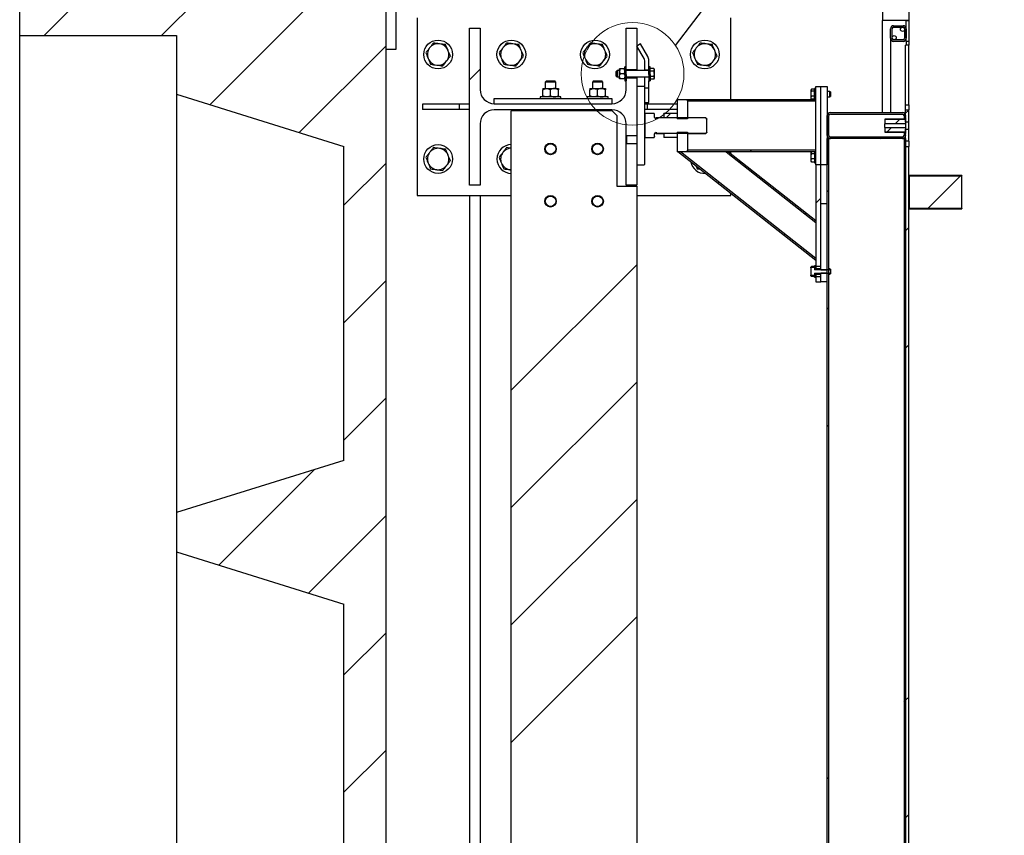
# Model space of a CAD drawing. Header units: millimetres. Extents: x 0 to 841, y 0 to 594.
# Tile 58 of 111: x 606 to 643, y 144 to 175. Entities that reach past the tile are written whole.
import ezdxf

# ---------------------------------------------------------------- set-up
doc = ezdxf.new("R2010")
doc.units = ezdxf.units.MM
doc.layers.add('TRAIT-FINS', color=9, linetype='Continuous')
doc.layers.add('TRAIT-FORT', color=4, linetype='Continuous', lineweight=25)
doc.dimstyles.new('SLDDIMSTYLE5', dxfattribs={"dimtxt": 0.18, "dimasz": 2, "dimexe": 0, "dimexo": 0.0625, "dimgap": 0, "dimtad": 0, "dimtih": 1, "dimtoh": 1, "dimdec": 0, "dimrnd": 1e-09, "dimzin": 0, "dimdsep": 46, "dimtxsty": 'Standard', "dimblk1": 'NONE', "dimblk2": 'NONE', "dimsah": 1, "dimcen": 0.09, "dimadec": 0, "dimazin": 0, "dimtfac": 2, "dimtdec": 0, "dimtofl": 0, "dimtmove": 0, "dimatfit": 3, "dimldrblk": 'NONE', "dimfxl": 1, "dimfrac": 2, "dimtolj": 1, "dimtzin": 0, "dimarcsym": 0})

# ---------------------------------------------------------------- blocks, each defined once
blk = doc.blocks.new('SW_HATCH_1')
at = {"layer": 'TRAIT-FINS', "color": 0}
for p, q in [((-32.674, 66.109), (-19.61, 79.173)), ((-28.184, 66.109), (-19.61, 74.683)), ((-26.341, 63.462), (-19.61, 70.193)), ((-22.919, 62.393), (-19.61, 65.703)), ((-16.41, 64.413), (-16, 64.823)), ((-3.749, 63.603), (-3.689, 63.663)), ((-8.889, 62.953), (-8.719, 63.123)), ((-0.128, 62.734), (0.048, 62.91)), ((0.205, 63.067), (0.249, 63.111)), ((0.27, 63.132), (0.39, 63.252)), ((-0.447, 62.415), (-0.271, 62.591)), ((-0.699, 62.163), (-0.639, 62.223)), ((-5.689, 61.663), (-5.629, 61.723)), ((-21.21, 59.613), (-19.61, 61.213)), ((-6.091, 61.261), (-6.048, 61.304)), ((1.114, 59.486), (2.373, 60.744)), ((-6.902, 60.45), (-6.86, 60.492)), ((-3.17, 59.692), (-2.97, 59.892)), ((-2.73, 60.132), (-2.67, 60.192)), ((-3.583, 59.279), (-3.54, 59.321)), ((0.27, 58.642), (0.39, 58.762)), ((-4.395, 58.467), (-4.352, 58.51)), ((0.21, 58.582), (0.27, 58.642)), ((-14.81, 52.542), (-10.01, 57.342)), ((-21.21, 55.123), (-19.61, 56.723)), ((-2.73, 55.642), (-2.67, 55.702)), ((0.27, 54.152), (0.39, 54.272)), ((0.21, 54.092), (0.27, 54.152)), ((-14.81, 48.052), (-10.01, 52.852)), ((-21.21, 50.633), (-19.61, 52.233)), ((-2.73, 51.152), (-2.67, 51.212)), ((-25.99, 45.852), (-22.335, 49.507)), ((-14.81, 43.562), (-10.01, 48.362)), ((-22.569, 44.783), (-19.61, 47.742)), ((-14.81, 39.072), (-10.01, 43.872)), ((-21.21, 41.652), (-19.61, 43.252)), ((0.21, 40.622), (0.27, 40.682)), ((0.27, 40.682), (0.39, 40.802)), ((-21.21, 37.162), (-19.61, 38.762)), ((-2.73, 37.682), (-2.67, 37.742)), ((0.21, 36.131), (0.27, 36.191)), ((0.27, 36.191), (0.39, 36.311))]:
    blk.add_line(p, q, dxfattribs=at)
blk = doc.blocks.new('_None')

msp = doc.modelspace()

# ---------------------------------------------------------------- linework, layer by layer
at = {"color": 7, "linetype": 'Continuous', "lineweight": 18}
msp.add_circle((629.207, 173.058), 1.965, dxfattribs=at)
at = {"layer": 'TRAIT-FORT', "color": 4, "linetype": 'Continuous', "lineweight": 25}
for p, q in [((605.769, 174.523), (605.769, 188.102)), ((619.769, 188.102), (619.769, 51.77)), ((620.169, 173.998), (620.169, 183.998)), ((638.769, 180.415), (638.769, 175.098)), ((639.769, 180.415), (639.769, 175.098)), ((620.969, 175.198), (620.969, 168.398)), ((632.969, 172.078), (632.969, 175.198)), ((639.769, 175.098), (638.769, 175.098)), ((638.769, 171.578), (638.769, 175.098)), ((639.669, 175.098), (639.769, 175.098)), ((639.669, 174.298), (639.669, 175.098)), ((639.769, 175.098), (639.769, 174.298)), ((622.969, 168.798), (622.969, 174.798)), ((622.969, 174.798), (623.379, 174.798)), ((623.379, 174.798), (623.379, 172.453)), ((628.959, 173.328), (628.959, 174.798)), ((628.959, 174.798), (629.369, 174.798)), ((629.369, 174.798), (629.369, 173.208)), ((639.069, 174.418), (639.069, 174.778)), ((639.129, 174.418), (639.129, 174.778)), ((639.189, 174.898), (639.549, 174.898)), ((639.189, 174.838), (639.549, 174.838)), ((639.609, 174.778), (639.609, 174.418)), ((639.669, 174.778), (639.669, 174.418)), ((605.769, 174.523), (611.769, 174.523)), ((605.769, 117.358), (605.769, 174.523)), ((611.769, 174.523), (611.769, 172.273)), ((639.069, 174.418), (639.069, 171.578)), ((639.549, 174.358), (639.189, 174.358)), ((619.769, 173.998), (620.169, 173.998)), ((629.508, 174.2), (629.369, 174.12)), ((629.648, 173.638), (629.369, 174.12)), ((629.786, 173.718), (629.508, 174.2)), ((639.549, 174.298), (639.189, 174.298)), ((639.769, 174.158), (639.649, 174.158)), ((639.649, 171.877), (639.649, 174.158)), ((639.769, 174.298), (639.669, 174.298)), ((639.669, 174.298), (639.669, 174.158)), ((639.769, 174.298), (639.769, 174.158)), ((639.769, 171.877), (639.769, 174.158)), ((628.709, 173.153), (628.709, 173.248)), ((628.88, 173.248), (628.738, 173.248)), ((628.959, 173.328), (628.909, 173.328)), ((628.909, 173.032), (628.909, 173.328)), ((628.959, 173.032), (628.959, 173.328)), ((629.369, 173.208), (628.969, 173.208)), ((628.969, 173.178), (628.969, 173.208)), ((629.369, 173.178), (629.369, 173.208)), ((629.669, 173.198), (629.669, 173.558)), ((629.829, 173.328), (629.829, 173.558)), ((629.879, 173.328), (629.829, 173.328)), ((629.829, 173.032), (629.829, 173.328)), ((629.879, 173.032), (629.879, 173.328)), ((630.013, 173.266), (629.879, 173.266)), ((630.029, 173.238), (630.013, 173.266)), ((630.029, 173.238), (630.029, 173.214)), ((630.029, 173.214), (630.029, 173.058)), ((628.614, 173.178), (628.579, 173.143)), ((628.579, 172.973), (628.579, 173.143)), ((628.579, 172.973), (628.614, 172.938)), ((628.709, 173.178), (628.614, 173.178)), ((628.614, 173.178), (628.614, 172.938)), ((628.614, 172.938), (628.709, 172.938)), ((628.709, 172.963), (628.709, 173.153)), ((628.709, 172.868), (628.709, 172.963)), ((628.88, 173.058), (628.738, 173.058)), ((628.88, 172.868), (628.738, 172.868)), ((628.909, 173.032), (628.909, 172.788)), ((629.829, 173.178), (628.959, 173.178)), ((628.959, 173.032), (628.959, 172.788)), ((628.959, 172.938), (629.829, 172.938)), ((628.969, 172.908), (628.969, 172.938)), ((628.969, 172.908), (629.369, 172.908)), ((629.369, 172.908), (629.369, 172.938)), ((629.369, 172.908), (629.369, 170.688)), ((629.669, 173.178), (629.669, 173.198)), ((629.829, 173.198), (629.669, 173.198)), ((629.669, 172.658), (629.669, 172.938)), ((629.829, 173.032), (629.829, 172.788)), ((630.013, 173.162), (629.879, 173.162)), ((629.879, 173.032), (629.879, 172.788)), ((630.013, 172.954), (629.879, 172.954)), ((630.013, 172.85), (629.879, 172.85)), ((630.013, 172.85), (630.029, 172.878)), ((630.029, 173.058), (630.029, 172.902)), ((630.029, 172.902), (630.029, 172.878)), ((625.769, 172.493), (625.919, 172.493)), ((625.909, 172.783), (625.869, 172.743)), ((625.869, 172.743), (625.869, 172.493)), ((625.992, 172.743), (625.869, 172.743)), ((625.909, 172.783), (626.008, 172.783)), ((625.919, 172.493), (626.219, 172.493)), ((626.269, 172.743), (625.992, 172.743)), ((626.008, 172.783), (626.229, 172.783)), ((626.219, 172.493), (626.369, 172.493)), ((626.269, 172.743), (626.229, 172.783)), ((626.269, 172.493), (626.269, 172.743)), ((627.569, 172.493), (627.719, 172.493)), ((627.709, 172.783), (627.669, 172.743)), ((627.669, 172.743), (627.669, 172.493)), ((627.792, 172.743), (627.669, 172.743)), ((627.709, 172.783), (627.808, 172.783)), ((627.719, 172.493), (628.019, 172.493)), ((628.069, 172.743), (627.792, 172.743)), ((627.808, 172.783), (628.029, 172.783)), ((628.019, 172.493), (628.169, 172.493)), ((628.069, 172.743), (628.029, 172.783)), ((628.069, 172.493), (628.069, 172.743)), ((628.909, 172.788), (628.959, 172.788)), ((628.959, 172.453), (628.959, 172.788)), ((629.649, 172.578), (629.369, 172.578)), ((629.649, 172.576), (629.369, 172.576)), ((629.369, 172.576), (629.369, 169.58)), ((629.669, 172.558), (629.649, 172.578)), ((629.649, 172.576), (629.649, 172.578)), ((629.669, 172.556), (629.649, 172.576)), ((629.669, 172.558), (629.669, 172.658)), ((629.669, 172.558), (629.669, 172.556)), ((629.669, 169.6), (629.669, 172.556)), ((629.669, 172.518), (629.829, 172.518)), ((629.669, 171.958), (629.669, 172.518)), ((629.829, 172.788), (629.879, 172.788)), ((629.829, 172.658), (629.829, 172.788)), ((629.829, 172.518), (629.829, 172.658)), ((629.829, 171.958), (629.829, 172.518)), ((636.043, 172.463), (636.029, 172.439)), ((636.169, 172.473), (636.049, 172.473)), ((636.209, 172.498), (636.169, 172.498)), ((636.169, 172.078), (636.169, 172.498)), ((636.209, 169.578), (636.209, 172.578)), ((636.209, 172.578), (636.409, 172.578)), ((636.409, 169.578), (636.409, 172.578)), ((636.409, 172.578), (636.649, 172.578)), ((636.649, 172.578), (636.649, 169.578)), ((611.769, 172.273), (618.169, 170.273)), ((611.769, 172.273), (611.769, 156.273)), ((623.919, 172.113), (628.419, 172.113)), ((623.919, 171.913), (623.919, 172.113)), ((625.669, 172.173), (625.669, 172.113)), ((626.469, 172.173), (625.669, 172.173)), ((625.769, 172.219), (625.769, 172.446)), ((626.069, 172.219), (626.069, 172.446)), ((626.369, 172.219), (626.369, 172.446)), ((626.369, 172.219), (626.369, 172.446)), ((626.469, 172.113), (626.469, 172.173)), ((627.469, 172.173), (627.469, 172.113)), ((628.269, 172.173), (627.469, 172.173)), ((627.569, 172.219), (627.569, 172.446)), ((627.869, 172.219), (627.869, 172.446)), ((628.169, 172.219), (628.169, 172.446)), ((628.169, 172.219), (628.169, 172.446)), ((628.269, 172.113), (628.269, 172.173)), ((628.419, 172.113), (628.419, 171.913)), ((630.909, 172.078), (630.909, 171.332)), ((630.909, 172.078), (631.309, 172.078)), ((631.309, 172.078), (636.209, 172.078)), ((631.309, 172.018), (631.309, 172.078)), ((631.309, 172.078), (631.309, 171.332)), ((636.029, 172.439), (636.029, 172.116)), ((636.029, 172.116), (636.043, 172.093)), ((636.049, 172.083), (636.043, 172.093)), ((636.169, 172.396), (636.049, 172.396)), ((636.169, 172.201), (636.049, 172.201)), ((636.169, 172.083), (636.049, 172.083)), ((636.209, 172.018), (636.209, 172.078)), ((636.755, 172.378), (636.649, 172.378)), ((636.649, 172.178), (636.755, 172.178)), ((636.769, 172.364), (636.755, 172.378)), ((636.755, 172.178), (636.755, 172.378)), ((636.755, 172.178), (636.769, 172.192)), ((636.769, 172.364), (636.769, 172.192)), ((621.169, 171.898), (621.169, 171.698)), ((622.569, 171.898), (621.169, 171.898)), ((622.569, 171.698), (621.169, 171.698)), ((622.569, 171.898), (622.569, 171.698)), ((622.969, 171.898), (622.569, 171.898)), ((622.969, 171.698), (622.569, 171.698)), ((623.919, 171.913), (628.419, 171.913)), ((629.669, 171.958), (629.829, 171.958)), ((629.769, 171.898), (629.669, 171.898)), ((629.769, 171.698), (629.669, 171.698)), ((629.769, 171.898), (629.769, 171.698)), ((630.909, 171.898), (629.769, 171.898)), ((630.909, 171.698), (629.769, 171.698)), ((631.309, 172.018), (636.209, 172.018)), ((639.649, 171.877), (639.769, 171.877)), ((639.649, 171.677), (639.649, 171.877)), ((639.769, 171.877), (639.769, 171.677)), ((628.419, 171.683), (623.919, 171.683)), ((624.569, 114.558), (624.569, 171.638)), ((628.429, 171.638), (624.569, 171.638)), ((625.569, 171.638), (625.569, 171.683)), ((628.369, 171.683), (628.369, 171.638)), ((628.609, 171.458), (628.429, 171.638)), ((628.609, 171.458), (628.609, 168.758)), ((629.673, 171.538), (629.669, 171.531)), ((629.669, 171.538), (629.673, 171.538)), ((629.669, 171.531), (629.669, 170.624)), ((630.027, 171.538), (629.673, 171.538)), ((630.027, 171.538), (630.027, 171.512)), ((630.041, 171.505), (630.027, 171.519)), ((630.041, 171.498), (630.027, 171.512)), ((630.043, 171.505), (630.041, 171.505)), ((630.041, 171.505), (630.041, 171.498)), ((630.043, 171.498), (630.041, 171.498)), ((630.043, 171.505), (630.043, 171.498)), ((630.043, 171.388), (630.043, 171.498)), ((630.075, 171.378), (630.063, 171.378)), ((630.075, 171.368), (630.063, 171.368)), ((630.113, 171.34), (630.075, 171.378)), ((630.075, 171.378), (630.075, 171.368)), ((630.113, 171.328), (630.075, 171.368)), ((630.397, 171.378), (630.113, 171.378)), ((630.113, 171.378), (630.113, 171.368)), ((630.113, 171.368), (630.113, 171.328)), ((632.003, 171.368), (630.113, 171.368)), ((630.397, 171.531), (630.397, 171.538)), ((630.397, 171.531), (630.397, 171.368)), ((630.909, 171.368), (630.397, 171.368)), ((630.903, 171.538), (630.403, 171.538)), ((630.909, 171.531), (630.909, 171.368)), ((631.309, 171.332), (630.909, 171.332)), ((632.003, 171.378), (631.309, 171.378)), ((632.043, 171.338), (632.003, 171.378)), ((632.003, 171.368), (632.003, 171.378)), ((632.043, 171.326), (632.003, 171.368)), ((632.043, 171.338), (632.043, 171.326)), ((632.043, 170.829), (632.043, 171.326)), ((636.649, 170.698), (636.649, 171.458)), ((636.709, 170.698), (636.709, 171.458)), ((636.769, 171.578), (639.529, 171.578)), ((636.769, 171.518), (639.529, 171.518)), ((639.589, 171.327), (638.849, 171.327)), ((638.849, 171.325), (638.849, 171.327)), ((638.849, 171.325), (638.849, 171.148)), ((638.849, 171.325), (639.649, 171.325)), ((639.589, 171.458), (639.589, 171.425)), ((639.649, 171.425), (639.589, 171.425)), ((639.589, 171.425), (639.589, 171.327)), ((639.649, 171.387), (639.589, 171.327)), ((639.589, 171.325), (639.649, 171.385)), ((639.589, 171.325), (639.589, 171.327)), ((639.649, 171.325), (639.589, 171.325)), ((639.649, 171.213), (639.649, 171.677)), ((639.649, 171.677), (639.769, 171.677)), ((639.649, 171.458), (639.649, 171.425)), ((639.649, 171.385), (639.649, 171.325)), ((639.649, 171.325), (639.649, 171.148)), ((639.769, 171.213), (639.769, 171.677)), ((623.379, 171.143), (623.379, 168.798)), ((628.959, 168.798), (628.959, 171.143)), ((639.649, 171.148), (638.849, 171.148)), ((638.849, 171.006), (638.849, 171.148)), ((638.849, 171.006), (638.849, 170.83)), ((638.849, 171.006), (639.649, 171.006)), ((639.769, 171.213), (639.649, 171.213)), ((639.649, 171.148), (639.649, 171.006)), ((639.649, 171.006), (639.649, 170.83)), ((639.649, 170.477), (639.649, 170.942)), ((639.649, 170.942), (639.769, 170.942)), ((639.769, 170.942), (639.769, 171.213)), ((639.769, 170.477), (639.769, 170.942)), ((629.369, 170.688), (628.969, 170.688)), ((628.969, 170.688), (628.969, 170.388)), ((629.669, 170.624), (629.673, 170.618)), ((629.673, 170.618), (629.669, 170.618)), ((629.673, 170.618), (630.027, 170.618)), ((630.027, 170.643), (630.041, 170.658)), ((630.027, 170.637), (630.041, 170.651)), ((630.027, 170.643), (630.027, 170.618)), ((630.041, 170.658), (630.043, 170.658)), ((630.041, 170.658), (630.041, 170.651)), ((630.041, 170.651), (630.043, 170.651)), ((630.043, 170.658), (630.043, 170.767)), ((630.043, 170.658), (630.043, 170.651)), ((630.063, 170.788), (630.075, 170.788)), ((630.063, 170.778), (630.075, 170.778)), ((630.075, 170.788), (630.113, 170.827)), ((630.075, 170.778), (630.113, 170.816)), ((630.075, 170.788), (630.075, 170.778)), ((630.113, 170.827), (630.113, 170.788)), ((630.113, 170.788), (632.003, 170.788)), ((630.113, 170.788), (630.113, 170.778)), ((630.113, 170.778), (630.397, 170.778)), ((630.397, 170.788), (630.397, 170.624)), ((630.397, 170.788), (630.909, 170.788)), ((630.397, 170.624), (630.397, 170.618)), ((630.903, 170.618), (630.403, 170.618)), ((630.909, 170.824), (630.909, 170.078)), ((630.909, 170.824), (631.309, 170.824)), ((630.909, 170.788), (630.909, 170.624)), ((631.309, 170.824), (631.309, 170.078)), ((631.309, 170.778), (632.003, 170.778)), ((632.003, 170.788), (632.043, 170.829)), ((632.003, 170.778), (632.043, 170.818)), ((632.003, 170.778), (632.003, 170.788)), ((632.043, 170.829), (632.043, 170.818)), ((636.649, 115.658), (636.649, 170.578)), ((636.709, 170.578), (636.649, 170.578)), ((636.709, 115.658), (636.709, 170.578)), ((636.769, 170.578), (636.709, 170.578)), ((639.529, 170.638), (636.769, 170.638)), ((639.529, 170.578), (636.769, 170.578)), ((639.649, 170.83), (638.849, 170.83)), ((638.849, 170.827), (638.849, 170.83)), ((638.849, 170.827), (639.589, 170.827)), ((639.589, 170.578), (639.529, 170.578)), ((639.589, 170.83), (639.649, 170.83)), ((639.589, 170.827), (639.589, 170.83)), ((639.649, 170.769), (639.589, 170.83)), ((639.589, 170.827), (639.649, 170.767)), ((639.589, 170.827), (639.589, 170.729)), ((639.589, 170.729), (639.589, 170.698)), ((639.589, 170.729), (639.649, 170.729)), ((639.589, 170.578), (639.589, 115.658)), ((639.649, 170.578), (639.589, 170.578)), ((639.649, 170.83), (639.649, 170.769)), ((639.649, 170.729), (639.649, 170.698)), ((639.649, 170.578), (639.649, 115.658)), ((618.169, 158.273), (618.169, 170.273)), ((628.969, 170.388), (629.369, 170.388)), ((629.369, 170.388), (629.369, 168.798)), ((639.769, 170.477), (639.649, 170.477)), ((639.649, 170.277), (639.769, 170.277)), ((639.649, 137.338), (639.649, 170.277)), ((639.769, 170.477), (639.769, 170.277)), ((639.769, 137.338), (639.769, 170.277)), ((631.309, 170.078), (630.909, 170.078)), ((636.209, 165.913), (630.942, 170.078)), ((630.942, 170.078), (631.038, 170.078)), ((636.209, 165.989), (631.038, 170.078)), ((636.209, 170.138), (631.309, 170.138)), ((631.309, 170.078), (631.309, 170.138)), ((636.209, 170.078), (631.309, 170.078)), ((632.78, 170.078), (632.876, 170.078)), ((632.78, 170.078), (636.209, 167.366)), ((632.876, 170.078), (636.209, 167.443)), ((632.969, 170.005), (632.969, 170.078)), ((636.043, 170.063), (636.029, 170.039)), ((636.029, 170.039), (636.029, 169.716)), ((636.169, 170.073), (636.049, 170.073)), ((636.169, 169.996), (636.049, 169.996)), ((636.169, 170.078), (636.169, 169.658)), ((636.209, 170.078), (636.209, 170.138)), ((629.369, 169.58), (629.649, 169.58)), ((629.369, 169.578), (629.649, 169.578)), ((629.649, 169.58), (629.669, 169.6)), ((629.649, 169.578), (629.669, 169.598)), ((629.649, 169.578), (629.649, 169.58)), ((629.669, 169.6), (629.669, 169.598)), ((631.637, 169.528), (631.681, 169.422)), ((636.029, 169.716), (636.043, 169.693)), ((636.049, 169.683), (636.043, 169.693)), ((636.169, 169.801), (636.049, 169.801)), ((636.169, 169.683), (636.049, 169.683)), ((636.169, 169.658), (636.209, 169.658)), ((636.409, 169.578), (636.209, 169.578)), ((636.209, 169.578), (636.209, 165.69)), ((636.409, 165.69), (636.409, 169.578)), ((636.649, 169.578), (636.409, 169.578)), ((624.516, 169.391), (624.569, 169.384)), ((624.569, 169.388), (624.516, 169.391)), ((631.681, 169.422), (631.789, 169.408)), ((641.799, 169.165), (639.799, 169.165)), ((639.799, 169.165), (639.799, 169.159)), ((639.799, 169.159), (641.799, 169.159)), ((639.799, 167.9), (639.799, 169.159)), ((641.799, 169.165), (641.799, 169.159)), ((641.799, 167.9), (641.799, 169.159)), ((623.379, 168.798), (622.969, 168.798)), ((628.609, 168.758), (629.369, 168.758)), ((629.369, 168.798), (628.959, 168.798)), ((629.369, 168.758), (629.369, 117.438)), ((620.969, 168.398), (624.569, 168.398)), ((622.969, 168.398), (622.969, 117.798)), ((623.379, 168.398), (623.379, 117.798)), ((629.369, 168.398), (632.969, 168.398)), ((632.969, 168.398), (632.969, 168.475)), ((636.409, 165.545), (636.409, 168.098)), ((636.409, 168.098), (636.649, 168.098)), ((636.649, 165.545), (636.649, 168.098)), ((639.799, 167.9), (639.799, 167.895)), ((641.799, 167.9), (639.799, 167.9)), ((639.799, 167.895), (641.799, 167.895)), ((641.799, 167.9), (641.799, 167.895)), ((636.209, 167.443), (636.209, 167.366)), ((636.04, 165.678), (636.029, 165.659)), ((636.037, 165.656), (636.049, 165.691)), ((636.169, 165.691), (636.049, 165.691)), ((636.209, 165.718), (636.169, 165.718)), ((636.169, 165.704), (636.169, 165.718)), ((636.169, 165.704), (636.209, 165.704)), ((636.169, 165.704), (636.169, 165.577)), ((636.209, 165.989), (636.209, 165.913)), ((636.209, 165.704), (636.209, 165.577)), ((636.409, 165.69), (636.209, 165.69)), ((636.029, 165.64), (636.029, 165.659)), ((636.037, 165.656), (636.029, 165.64)), ((636.029, 165.64), (636.029, 165.356)), ((636.029, 165.356), (636.035, 165.345)), ((636.029, 165.336), (636.029, 165.356)), ((636.029, 165.336), (636.04, 165.317)), ((636.169, 165.345), (636.035, 165.345)), ((636.037, 165.656), (636.169, 165.656)), ((636.169, 165.305), (636.049, 165.305)), ((636.169, 165.656), (636.169, 165.562)), ((636.169, 165.577), (636.209, 165.577)), ((636.755, 165.562), (636.169, 165.562)), ((636.169, 165.434), (636.755, 165.434)), ((636.169, 165.434), (636.169, 165.345)), ((636.209, 165.419), (636.169, 165.419)), ((636.169, 165.419), (636.169, 165.292)), ((636.409, 165.598), (636.209, 165.598)), ((636.209, 165.419), (636.209, 165.292)), ((636.209, 165.398), (636.409, 165.398)), ((636.209, 165.306), (636.409, 165.306)), ((636.209, 165.306), (636.209, 165.098)), ((636.649, 165.545), (636.409, 165.545)), ((636.409, 165.098), (636.409, 165.451)), ((636.409, 165.451), (636.649, 165.451)), ((636.409, 165.098), (636.409, 165.306)), ((636.649, 165.098), (636.649, 165.451)), ((636.755, 165.598), (636.709, 165.598)), ((636.709, 165.398), (636.755, 165.398)), ((636.769, 165.584), (636.755, 165.598)), ((636.755, 165.562), (636.755, 165.598)), ((636.769, 165.537), (636.755, 165.562)), ((636.755, 165.434), (636.769, 165.459)), ((636.755, 165.398), (636.755, 165.434)), ((636.755, 165.398), (636.769, 165.412)), ((636.769, 165.584), (636.769, 165.537)), ((636.769, 165.537), (636.769, 165.459)), ((636.769, 165.459), (636.769, 165.412)), ((636.209, 165.292), (636.169, 165.292)), ((636.169, 165.278), (636.169, 165.292)), ((636.169, 165.278), (636.209, 165.278)), ((636.209, 165.098), (636.409, 165.098)), ((636.649, 165.098), (636.409, 165.098)), ((618.169, 158.273), (611.769, 156.273)), ((611.769, 156.273), (611.769, 154.773)), ((611.769, 154.773), (618.169, 152.773)), ((611.769, 154.773), (611.769, 138.773)), ((618.169, 140.773), (618.169, 152.773))]:
    msp.add_line(p, q, dxfattribs=at)
for centre, radius in [((639.529, 174.758), 0.08), ((621.769, 173.798), 0.55), ((624.569, 173.798), 0.55), ((627.769, 173.798), 0.55), ((631.969, 173.798), 0.55), ((639.209, 174.438), 0.08), ((621.769, 169.798), 0.55), ((626.069, 170.183), 0.22), ((626.069, 170.183), 0.2), ((627.869, 170.183), 0.22), ((627.869, 170.183), 0.2), ((626.069, 168.183), 0.22), ((626.069, 168.183), 0.2), ((627.869, 168.183), 0.22), ((627.869, 168.183), 0.2)]:
    msp.add_circle(centre, radius, dxfattribs=at)
for centre, radius, start, end in [((639.189, 174.778), 0.12, 90, 180), ((639.189, 174.778), 0.06, 90, 180), ((639.549, 174.778), 0.12, 0, 90), ((639.549, 174.778), 0.06, 0, 90), ((639.189, 174.418), 0.12, 180, 270), ((639.189, 174.418), 0.06, 180, 270), ((639.549, 174.418), 0.12, 270, 0), ((639.549, 174.418), 0.06, 270, 0), ((621.769, 173.798), 0.41, 142.5227, 202.5227), ((621.769, 173.798), 0.41, 82.5227, 142.5227), ((621.769, 173.798), 0.41, 22.5227, 82.5227), ((621.769, 173.798), 0.41, 322.5227, 22.5227), ((624.569, 173.798), 0.41, 142.5227, 202.5227), ((624.569, 173.798), 0.41, 82.5227, 142.5227), ((624.569, 173.798), 0.41, 22.5227, 82.5227), ((624.569, 173.798), 0.41, 322.5227, 22.5227), ((627.769, 173.798), 0.41, 142.5227, 202.5227), ((627.769, 173.798), 0.41, 82.5227, 142.5227), ((627.769, 173.798), 0.41, 22.5227, 82.5227), ((627.769, 173.798), 0.41, 322.5227, 22.5227), ((631.969, 173.798), 0.41, 142.5227, 202.5227), ((631.969, 173.798), 0.41, 82.5227, 142.5227), ((631.969, 173.798), 0.41, 22.5227, 82.5227), ((631.969, 173.798), 0.41, 322.5227, 22.5227), ((621.769, 173.798), 0.41, 202.5227, 262.5227), ((624.569, 173.798), 0.41, 202.5227, 262.5227), ((627.769, 173.798), 0.41, 202.5227, 262.5227), ((629.509, 173.558), 0.16, 0, 30), ((629.509, 173.558), 0.32, 0, 30), ((631.969, 173.798), 0.41, 202.5227, 262.5227), ((621.769, 173.798), 0.41, 262.5227, 322.5227), ((624.569, 173.798), 0.41, 262.5227, 322.5227), ((627.769, 173.798), 0.41, 262.5227, 322.5227), ((631.969, 173.798), 0.41, 262.5227, 322.5227), ((623.919, 172.453), 0.54, 180, 270), ((628.419, 172.453), 0.54, 270, 0), ((623.919, 171.143), 0.54, 90, 180), ((628.419, 171.143), 0.54, 0, 90), ((630.063, 171.398), 0.02, 180, 270), ((636.769, 171.458), 0.12, 90, 180), ((636.769, 171.458), 0.06, 90, 180), ((639.529, 171.458), 0.12, 0, 90), ((639.529, 171.458), 0.06, 0, 90), ((630.063, 170.758), 0.02, 90, 180), ((636.769, 170.698), 0.12, 180, 270), ((636.769, 170.698), 0.06, 180, 270), ((639.529, 170.698), 0.06, 270, 0), ((639.529, 170.698), 0.12, 270, 0), ((621.769, 169.798), 0.41, 82.5227, 142.5227), ((621.769, 169.798), 0.41, 22.5227, 82.5227), ((624.569, 169.798), 0.55, 90, 270), ((624.569, 169.798), 0.41, 90, 142.5227), ((621.769, 169.798), 0.41, 142.5227, 202.5227), ((621.769, 169.798), 0.41, 322.5227, 22.5227), ((624.569, 169.798), 0.41, 142.5227, 202.5227), ((621.769, 169.798), 0.41, 202.5227, 262.5227), ((621.769, 169.798), 0.41, 262.5227, 322.5227), ((624.569, 169.798), 0.41, 202.5227, 262.5227), ((631.969, 169.798), 0.55, 191.0632, 272.2701)]:
    msp.add_arc(centre, radius, start, end, dxfattribs=at)
for points, knots in [([(621.444, 174.047), (621.42, 174.016), (621.371, 173.953), (621.324, 173.891), (621.3, 173.859)], [0, 0, 0, 0, 0.497761, 1, 1, 1, 1]), ([(621.588, 174.235), (621.564, 174.204), (621.516, 174.142), (621.468, 174.079), (621.444, 174.047)], [0, 0, 0, 0, 0.498155, 1, 1, 1, 1]), ([(621.822, 174.204), (621.783, 174.209), (621.704, 174.22), (621.627, 174.23), (621.588, 174.235)], [0, 0, 0, 0, 0.497826, 1, 1, 1, 1]), ([(622.057, 174.173), (622.018, 174.179), (621.941, 174.189), (621.862, 174.199), (621.822, 174.204)], [0, 0, 0, 0, 0.49828, 1, 1, 1, 1]), ([(622.148, 173.955), (622.133, 173.991), (622.102, 174.065), (622.072, 174.137), (622.057, 174.173)], [0, 0, 0, 0, 0.49775, 1, 1, 1, 1]), ([(622.238, 173.736), (622.224, 173.772), (622.194, 173.845), (622.163, 173.918), (622.148, 173.955)], [0, 0, 0, 0, 0.498651, 1, 1, 1, 1]), ([(624.244, 174.047), (624.22, 174.016), (624.171, 173.953), (624.124, 173.891), (624.1, 173.859)], [0, 0, 0, 0, 0.497749, 1, 1, 1, 1]), ([(624.388, 174.235), (624.364, 174.204), (624.316, 174.142), (624.268, 174.079), (624.244, 174.047)], [0, 0, 0, 0, 0.498149, 1, 1, 1, 1]), ([(624.622, 174.204), (624.583, 174.209), (624.504, 174.22), (624.427, 174.23), (624.388, 174.235)], [0, 0, 0, 0, 0.497836, 1, 1, 1, 1]), ([(624.857, 174.173), (624.818, 174.179), (624.741, 174.189), (624.662, 174.199), (624.622, 174.204)], [0, 0, 0, 0, 0.49827, 1, 1, 1, 1]), ([(624.948, 173.955), (624.933, 173.991), (624.902, 174.065), (624.872, 174.137), (624.857, 174.173)], [0, 0, 0, 0, 0.497754, 1, 1, 1, 1]), ([(625.038, 173.736), (625.024, 173.772), (624.994, 173.845), (624.963, 173.918), (624.948, 173.955)], [0, 0, 0, 0, 0.498647, 1, 1, 1, 1]), ([(627.444, 174.047), (627.42, 174.016), (627.371, 173.953), (627.324, 173.891), (627.3, 173.859)], [0, 0, 0, 0, 0.497761, 1, 1, 1, 1]), ([(627.588, 174.235), (627.564, 174.204), (627.516, 174.142), (627.468, 174.079), (627.444, 174.047)], [0, 0, 0, 0, 0.498161, 1, 1, 1, 1]), ([(627.822, 174.204), (627.783, 174.209), (627.704, 174.22), (627.627, 174.23), (627.588, 174.235)], [0, 0, 0, 0, 0.497836, 1, 1, 1, 1]), ([(628.057, 174.173), (628.018, 174.179), (627.941, 174.189), (627.862, 174.199), (627.822, 174.204)], [0, 0, 0, 0, 0.49826, 1, 1, 1, 1]), ([(628.148, 173.955), (628.133, 173.991), (628.102, 174.065), (628.072, 174.137), (628.057, 174.173)], [0, 0, 0, 0, 0.49775, 1, 1, 1, 1]), ([(628.238, 173.736), (628.224, 173.772), (628.194, 173.845), (628.163, 173.918), (628.148, 173.955)], [0, 0, 0, 0, 0.498643, 1, 1, 1, 1]), ([(631.644, 174.047), (631.62, 174.016), (631.571, 173.953), (631.524, 173.891), (631.5, 173.859)], [0, 0, 0, 0, 0.497761, 1, 1, 1, 1]), ([(631.788, 174.235), (631.764, 174.204), (631.716, 174.142), (631.668, 174.079), (631.644, 174.047)], [0, 0, 0, 0, 0.498155, 1, 1, 1, 1]), ([(632.022, 174.204), (631.983, 174.209), (631.904, 174.22), (631.827, 174.23), (631.788, 174.235)], [0, 0, 0, 0, 0.497826, 1, 1, 1, 1]), ([(632.257, 174.173), (632.218, 174.179), (632.141, 174.189), (632.062, 174.199), (632.022, 174.204)], [0, 0, 0, 0, 0.49828, 1, 1, 1, 1]), ([(632.348, 173.955), (632.333, 173.991), (632.302, 174.065), (632.272, 174.137), (632.257, 174.173)], [0, 0, 0, 0, 0.49775, 1, 1, 1, 1]), ([(632.438, 173.736), (632.424, 173.772), (632.394, 173.845), (632.363, 173.918), (632.348, 173.955)], [0, 0, 0, 0, 0.498643, 1, 1, 1, 1]), ([(621.3, 173.859), (621.315, 173.823), (621.345, 173.751), (621.375, 173.678), (621.39, 173.641)], [0, 0, 0, 0, 0.498055, 1, 1, 1, 1]), ([(621.39, 173.641), (621.405, 173.604), (621.436, 173.531), (621.466, 173.458), (621.481, 173.422)], [0, 0, 0, 0, 0.498344, 1, 1, 1, 1]), ([(622.094, 173.548), (622.118, 173.58), (622.167, 173.643), (622.215, 173.705), (622.238, 173.736)], [0, 0, 0, 0, 0.498262, 1, 1, 1, 1]), ([(624.1, 173.859), (624.115, 173.823), (624.145, 173.751), (624.175, 173.678), (624.19, 173.641)], [0, 0, 0, 0, 0.498059, 1, 1, 1, 1]), ([(624.19, 173.641), (624.205, 173.604), (624.236, 173.531), (624.266, 173.458), (624.281, 173.422)], [0, 0, 0, 0, 0.498347, 1, 1, 1, 1]), ([(624.894, 173.548), (624.918, 173.58), (624.967, 173.643), (625.015, 173.705), (625.038, 173.736)], [0, 0, 0, 0, 0.49825, 1, 1, 1, 1]), ([(627.3, 173.859), (627.315, 173.823), (627.345, 173.751), (627.375, 173.678), (627.39, 173.641)], [0, 0, 0, 0, 0.498063, 1, 1, 1, 1]), ([(627.39, 173.641), (627.405, 173.604), (627.436, 173.531), (627.466, 173.458), (627.481, 173.422)], [0, 0, 0, 0, 0.498344, 1, 1, 1, 1]), ([(628.094, 173.548), (628.118, 173.58), (628.167, 173.643), (628.215, 173.705), (628.238, 173.736)], [0, 0, 0, 0, 0.498262, 1, 1, 1, 1]), ([(631.5, 173.859), (631.515, 173.823), (631.545, 173.751), (631.575, 173.678), (631.59, 173.641)], [0, 0, 0, 0, 0.498055, 1, 1, 1, 1]), ([(631.59, 173.641), (631.605, 173.604), (631.636, 173.531), (631.666, 173.458), (631.681, 173.422)], [0, 0, 0, 0, 0.498344, 1, 1, 1, 1]), ([(632.294, 173.548), (632.318, 173.58), (632.367, 173.643), (632.415, 173.705), (632.438, 173.736)], [0, 0, 0, 0, 0.498262, 1, 1, 1, 1]), ([(621.481, 173.422), (621.52, 173.417), (621.597, 173.407), (621.676, 173.396), (621.716, 173.391)], [0, 0, 0, 0, 0.498094, 1, 1, 1, 1]), ([(621.716, 173.391), (621.755, 173.386), (621.834, 173.376), (621.911, 173.366), (621.95, 173.36)], [0, 0, 0, 0, 0.4976697, 1, 1, 1, 1]), ([(621.95, 173.36), (621.974, 173.391), (622.022, 173.454), (622.07, 173.517), (622.094, 173.548)], [0, 0, 0, 0, 0.498666, 1, 1, 1, 1]), ([(624.281, 173.422), (624.32, 173.417), (624.397, 173.407), (624.476, 173.396), (624.516, 173.391)], [0, 0, 0, 0, 0.498104, 1, 1, 1, 1]), ([(624.516, 173.391), (624.555, 173.386), (624.634, 173.376), (624.711, 173.366), (624.75, 173.36)], [0, 0, 0, 0, 0.4976697, 1, 1, 1, 1]), ([(624.75, 173.36), (624.774, 173.391), (624.822, 173.454), (624.87, 173.517), (624.894, 173.548)], [0, 0, 0, 0, 0.498654, 1, 1, 1, 1]), ([(627.481, 173.422), (627.52, 173.417), (627.597, 173.407), (627.676, 173.396), (627.716, 173.391)], [0, 0, 0, 0, 0.498114, 1, 1, 1, 1]), ([(627.716, 173.391), (627.755, 173.386), (627.834, 173.376), (627.911, 173.366), (627.95, 173.36)], [0, 0, 0, 0, 0.49766, 1, 1, 1, 1]), ([(627.95, 173.36), (627.974, 173.391), (628.022, 173.454), (628.07, 173.517), (628.094, 173.548)], [0, 0, 0, 0, 0.49866, 1, 1, 1, 1]), ([(628.738, 173.248), (628.732, 173.235), (628.718, 173.208), (628.71, 173.176), (628.709, 173.157), (628.709, 173.153)], [0, 0, 0, 0, 0.433417, 0.879738, 1, 1, 1, 1]), ([(628.738, 173.248), (628.733, 173.248), (628.722, 173.248), (628.711, 173.248), (628.71, 173.248), (628.709, 173.248)], [0, 0, 0, 0, 0.370883, 0.681441, 1, 1, 1, 1]), ([(628.909, 173.153), (628.907, 173.17), (628.904, 173.203), (628.888, 173.233), (628.88, 173.248)], [0, 0, 0, 0, 0.504349, 1, 1, 1, 1]), ([(628.909, 173.248), (628.908, 173.248), (628.907, 173.248), (628.897, 173.248), (628.886, 173.248), (628.88, 173.248)], [0, 0, 0, 0, 0.31044, 0.629143, 1, 1, 1, 1]), ([(630.013, 173.266), (630.017, 173.257), (630.027, 173.24), (630.028, 173.222), (630.029, 173.214)], [0, 0, 0, 0, 0.495695, 1, 1, 1, 1]), ([(630.029, 173.214), (630.029, 173.212), (630.029, 173.203), (630.025, 173.185), (630.017, 173.17), (630.013, 173.162)], [0, 0, 0, 0, 0.070017, 0.530036, 1, 1, 1, 1]), ([(631.681, 173.422), (631.72, 173.417), (631.797, 173.407), (631.876, 173.396), (631.916, 173.391)], [0, 0, 0, 0, 0.498094, 1, 1, 1, 1]), ([(631.916, 173.391), (631.955, 173.386), (632.034, 173.376), (632.111, 173.366), (632.15, 173.36)], [0, 0, 0, 0, 0.4976697, 1, 1, 1, 1]), ([(632.15, 173.36), (632.174, 173.391), (632.222, 173.454), (632.27, 173.517), (632.294, 173.548)], [0, 0, 0, 0, 0.498666, 1, 1, 1, 1]), ([(628.709, 173.153), (628.711, 173.136), (628.714, 173.103), (628.73, 173.073), (628.738, 173.058)], [0, 0, 0, 0, 0.503594, 1, 1, 1, 1]), ([(628.709, 172.963), (628.711, 172.979), (628.714, 173.013), (628.73, 173.043), (628.738, 173.058)], [0, 0, 0, 0, 0.504675, 1, 1, 1, 1]), ([(628.738, 172.868), (628.732, 172.881), (628.718, 172.907), (628.71, 172.94), (628.709, 172.959), (628.709, 172.963)], [0, 0, 0, 0, 0.433417, 0.879738, 1, 1, 1, 1]), ([(628.738, 172.868), (628.733, 172.868), (628.722, 172.868), (628.711, 172.868), (628.71, 172.868), (628.709, 172.868)], [0, 0, 0, 0, 0.370883, 0.681441, 1, 1, 1, 1]), ([(628.88, 173.058), (628.887, 173.071), (628.901, 173.097), (628.908, 173.13), (628.909, 173.149), (628.909, 173.153)], [0, 0, 0, 0, 0.432149, 0.879419, 1, 1, 1, 1]), ([(628.88, 173.058), (628.887, 173.045), (628.901, 173.018), (628.908, 172.985), (628.909, 172.967), (628.909, 172.963)], [0, 0, 0, 0, 0.430938, 0.879162, 1, 1, 1, 1]), ([(628.909, 172.963), (628.907, 172.946), (628.904, 172.913), (628.888, 172.883), (628.88, 172.868)], [0, 0, 0, 0, 0.504349, 1, 1, 1, 1]), ([(628.909, 172.868), (628.908, 172.868), (628.907, 172.868), (628.897, 172.868), (628.886, 172.868), (628.88, 172.868)], [0, 0, 0, 0, 0.31044, 0.629143, 1, 1, 1, 1]), ([(630.013, 173.162), (630.015, 173.155), (630.024, 173.121), (630.027, 173.086), (630.029, 173.058)], [0, 0, 0, 0, 0.1947205, 1, 1, 1, 1]), ([(630.029, 173.058), (630.029, 173.05), (630.028, 173.015), (630.02, 172.981), (630.013, 172.954)], [0, 0, 0, 0, 0.217727, 1, 1, 1, 1]), ([(630.013, 172.954), (630.017, 172.945), (630.027, 172.929), (630.028, 172.911), (630.029, 172.902)], [0, 0, 0, 0, 0.494983, 1, 1, 1, 1]), ([(630.029, 172.902), (630.029, 172.901), (630.029, 172.892), (630.025, 172.874), (630.017, 172.858), (630.013, 172.85)], [0, 0, 0, 0, 0.069916, 0.530714, 1, 1, 1, 1]), ([(625.769, 172.446), (625.789, 172.457), (625.831, 172.479), (625.883, 172.492), (625.913, 172.493), (625.919, 172.493)], [0, 0, 0, 0, 0.4324934, 0.8797357, 1, 1, 1, 1]), ([(625.769, 172.493), (625.769, 172.493), (625.769, 172.493), (625.769, 172.486), (625.769, 172.468), (625.769, 172.452), (625.769, 172.446)], [0, 0, 0, 0, 0.048116, 0.399932, 0.763521, 1, 1, 1, 1]), ([(625.919, 172.493), (625.932, 172.492), (625.958, 172.491), (626.009, 172.477), (626.045, 172.459), (626.069, 172.446)], [0, 0, 0, 0, 0.249859, 0.504383, 1, 1, 1, 1]), ([(626.219, 172.493), (626.206, 172.492), (626.179, 172.491), (626.128, 172.477), (626.092, 172.459), (626.069, 172.446)], [0, 0, 0, 0, 0.2496366, 0.5044005, 1, 1, 1, 1]), ([(626.369, 172.446), (626.348, 172.457), (626.307, 172.479), (626.255, 172.492), (626.225, 172.493), (626.219, 172.493)], [0, 0, 0, 0, 0.4322467, 0.879275, 1, 1, 1, 1]), ([(626.369, 172.493), (626.369, 172.493), (626.369, 172.493), (626.369, 172.486), (626.369, 172.468), (626.369, 172.452), (626.369, 172.446)], [0, 0, 0, 0, 0.048959, 0.399937, 0.763523, 1, 1, 1, 1]), ([(626.369, 172.446), (626.369, 172.456), (626.369, 172.473), (626.369, 172.489), (626.369, 172.492), (626.369, 172.493)], [0, 0, 0, 0, 0.369887, 0.681143, 1, 1, 1, 1]), ([(627.569, 172.446), (627.589, 172.457), (627.631, 172.479), (627.683, 172.492), (627.713, 172.493), (627.719, 172.493)], [0, 0, 0, 0, 0.432494, 0.879759, 1, 1, 1, 1]), ([(627.569, 172.493), (627.569, 172.493), (627.569, 172.493), (627.569, 172.486), (627.569, 172.468), (627.569, 172.452), (627.569, 172.446)], [0, 0, 0, 0, 0.048116, 0.399932, 0.763521, 1, 1, 1, 1]), ([(627.719, 172.493), (627.732, 172.492), (627.758, 172.491), (627.809, 172.477), (627.845, 172.459), (627.869, 172.446)], [0, 0, 0, 0, 0.249854, 0.504394, 1, 1, 1, 1]), ([(628.019, 172.493), (628.006, 172.492), (627.979, 172.491), (627.928, 172.477), (627.892, 172.459), (627.869, 172.446)], [0, 0, 0, 0, 0.249659, 0.504401, 1, 1, 1, 1]), ([(628.169, 172.446), (628.148, 172.457), (628.107, 172.479), (628.055, 172.492), (628.025, 172.493), (628.019, 172.493)], [0, 0, 0, 0, 0.432256, 0.879272, 1, 1, 1, 1]), ([(628.169, 172.493), (628.169, 172.493), (628.169, 172.493), (628.169, 172.486), (628.169, 172.468), (628.169, 172.452), (628.169, 172.446)], [0, 0, 0, 0, 0.0489593, 0.3999369, 0.7635228, 1, 1, 1, 1]), ([(628.169, 172.446), (628.169, 172.456), (628.169, 172.473), (628.169, 172.489), (628.169, 172.492), (628.169, 172.493)], [0, 0, 0, 0, 0.369887, 0.681143, 1, 1, 1, 1]), ([(636.049, 172.473), (636.045, 172.466), (636.036, 172.452), (636.033, 172.433), (636.037, 172.414), (636.045, 172.402), (636.049, 172.396)], [0, 0, 0, 0, 0.265358, 0.535266, 0.765141, 1, 1, 1, 1]), ([(625.919, 172.173), (625.906, 172.174), (625.88, 172.175), (625.828, 172.188), (625.793, 172.207), (625.769, 172.219)], [0, 0, 0, 0, 0.249854, 0.504394, 1, 1, 1, 1]), ([(625.769, 172.219), (625.769, 172.213), (625.769, 172.198), (625.769, 172.18), (625.769, 172.173), (625.769, 172.173), (625.769, 172.173)], [0, 0, 0, 0, 0.236437, 0.588203, 0.951893, 1, 1, 1, 1]), ([(626.069, 172.219), (626.048, 172.208), (626.006, 172.186), (625.955, 172.173), (625.925, 172.173), (625.919, 172.173)], [0, 0, 0, 0, 0.432503, 0.879756, 1, 1, 1, 1]), ([(626.069, 172.219), (626.089, 172.208), (626.131, 172.186), (626.183, 172.173), (626.213, 172.173), (626.219, 172.173)], [0, 0, 0, 0, 0.4324512, 0.8796468, 1, 1, 1, 1]), ([(626.219, 172.173), (626.232, 172.174), (626.258, 172.175), (626.31, 172.188), (626.345, 172.207), (626.369, 172.219)], [0, 0, 0, 0, 0.249975, 0.504609, 1, 1, 1, 1]), ([(626.369, 172.219), (626.369, 172.213), (626.369, 172.198), (626.369, 172.18), (626.369, 172.173), (626.369, 172.173), (626.369, 172.173)], [0, 0, 0, 0, 0.236435, 0.588198, 0.951049, 1, 1, 1, 1]), ([(626.369, 172.173), (626.369, 172.174), (626.369, 172.176), (626.369, 172.192), (626.369, 172.21), (626.369, 172.219)], [0, 0, 0, 0, 0.309974, 0.629648, 1, 1, 1, 1]), ([(627.719, 172.173), (627.706, 172.174), (627.68, 172.175), (627.628, 172.188), (627.593, 172.207), (627.569, 172.219)], [0, 0, 0, 0, 0.249854, 0.504394, 1, 1, 1, 1]), ([(627.569, 172.219), (627.569, 172.213), (627.569, 172.198), (627.569, 172.18), (627.569, 172.173), (627.569, 172.173), (627.569, 172.173)], [0, 0, 0, 0, 0.236437, 0.588203, 0.951893, 1, 1, 1, 1]), ([(627.869, 172.219), (627.848, 172.208), (627.807, 172.186), (627.755, 172.173), (627.725, 172.173), (627.719, 172.173)], [0, 0, 0, 0, 0.432494, 0.879759, 1, 1, 1, 1]), ([(627.869, 172.219), (627.889, 172.208), (627.931, 172.186), (627.983, 172.173), (628.013, 172.173), (628.019, 172.173)], [0, 0, 0, 0, 0.432429, 0.879624, 1, 1, 1, 1]), ([(628.019, 172.173), (628.032, 172.174), (628.058, 172.175), (628.11, 172.188), (628.145, 172.207), (628.169, 172.219)], [0, 0, 0, 0, 0.249958, 0.50462, 1, 1, 1, 1]), ([(628.169, 172.219), (628.169, 172.213), (628.169, 172.198), (628.169, 172.18), (628.169, 172.173), (628.169, 172.173), (628.169, 172.173)], [0, 0, 0, 0, 0.236435, 0.588198, 0.951049, 1, 1, 1, 1]), ([(628.169, 172.173), (628.169, 172.174), (628.169, 172.176), (628.169, 172.192), (628.169, 172.21), (628.169, 172.219)], [0, 0, 0, 0, 0.309974, 0.629648, 1, 1, 1, 1]), ([(636.049, 172.201), (636.043, 172.226), (636.033, 172.267), (636.034, 172.327), (636.041, 172.367), (636.047, 172.39), (636.049, 172.396)], [0, 0, 0, 0, 0.384856, 0.637973, 0.896255, 1, 1, 1, 1]), ([(636.049, 172.083), (636.045, 172.093), (636.036, 172.114), (636.033, 172.145), (636.037, 172.174), (636.045, 172.192), (636.049, 172.201)], [0, 0, 0, 0, 0.265121, 0.535449, 0.765232, 1, 1, 1, 1]), ([(630.043, 171.388), (630.043, 171.386), (630.044, 171.381), (630.047, 171.375), (630.053, 171.37), (630.058, 171.368), (630.062, 171.368), (630.063, 171.368)], [0, 0, 0, 0, 0.215496, 0.445432, 0.66604, 0.880547, 1, 1, 1, 1]), ([(630.397, 171.538), (630.397, 171.538), (630.397, 171.538), (630.401, 171.538), (630.403, 171.538)], [0, 0, 0, 0, 0.182209, 1, 1, 1, 1]), ([(630.403, 171.538), (630.403, 171.537), (630.401, 171.535), (630.398, 171.533), (630.397, 171.531)], [0, 0, 0, 0, 0.3656806, 1, 1, 1, 1]), ([(630.903, 171.538), (630.903, 171.537), (630.905, 171.535), (630.908, 171.533), (630.909, 171.531)], [0, 0, 0, 0, 0.3654552, 1, 1, 1, 1]), ([(630.909, 171.538), (630.909, 171.538), (630.909, 171.538), (630.905, 171.538), (630.903, 171.538)], [0, 0, 0, 0, 0.1822082, 1, 1, 1, 1]), ([(630.063, 170.788), (630.061, 170.787), (630.057, 170.787), (630.051, 170.784), (630.046, 170.779), (630.043, 170.773), (630.043, 170.769), (630.043, 170.767)], [0, 0, 0, 0, 0.206204, 0.40998, 0.61748, 0.835996, 1, 1, 1, 1]), ([(630.397, 170.624), (630.398, 170.623), (630.401, 170.621), (630.403, 170.618), (630.403, 170.618)], [0, 0, 0, 0, 0.6584344, 1, 1, 1, 1]), ([(630.397, 170.618), (630.397, 170.618), (630.397, 170.618), (630.401, 170.618), (630.403, 170.618)], [0, 0, 0, 0, 0.182209, 1, 1, 1, 1]), ([(630.909, 170.624), (630.908, 170.623), (630.906, 170.621), (630.903, 170.618), (630.903, 170.618)], [0, 0, 0, 0, 0.658685, 1, 1, 1, 1]), ([(630.909, 170.618), (630.909, 170.618), (630.909, 170.618), (630.905, 170.618), (630.903, 170.618)], [0, 0, 0, 0, 0.1822082, 1, 1, 1, 1]), ([(621.588, 170.235), (621.564, 170.204), (621.516, 170.142), (621.468, 170.079), (621.444, 170.047)], [0, 0, 0, 0, 0.498155, 1, 1, 1, 1]), ([(621.822, 170.204), (621.783, 170.209), (621.704, 170.22), (621.627, 170.23), (621.588, 170.235)], [0, 0, 0, 0, 0.497826, 1, 1, 1, 1]), ([(622.057, 170.173), (622.018, 170.178), (621.941, 170.189), (621.862, 170.199), (621.822, 170.204)], [0, 0, 0, 0, 0.498114, 1, 1, 1, 1]), ([(624.388, 170.235), (624.364, 170.204), (624.316, 170.142), (624.268, 170.079), (624.244, 170.047)], [0, 0, 0, 0, 0.498149, 1, 1, 1, 1]), ([(624.569, 170.211), (624.548, 170.214), (624.487, 170.222), (624.427, 170.23), (624.388, 170.235)], [0, 0, 0, 0, 0.350954, 1, 1, 1, 1]), ([(621.444, 170.047), (621.42, 170.016), (621.371, 169.953), (621.324, 169.891), (621.3, 169.859)], [0, 0, 0, 0, 0.497761, 1, 1, 1, 1]), ([(621.3, 169.859), (621.315, 169.823), (621.345, 169.751), (621.375, 169.678), (621.39, 169.641)], [0, 0, 0, 0, 0.498055, 1, 1, 1, 1]), ([(622.148, 169.955), (622.133, 169.991), (622.102, 170.065), (622.072, 170.137), (622.057, 170.173)], [0, 0, 0, 0, 0.49775, 1, 1, 1, 1]), ([(622.238, 169.736), (622.224, 169.772), (622.194, 169.845), (622.163, 169.918), (622.148, 169.955)], [0, 0, 0, 0, 0.498651, 1, 1, 1, 1]), ([(624.244, 170.047), (624.22, 170.016), (624.171, 169.953), (624.124, 169.891), (624.1, 169.859)], [0, 0, 0, 0, 0.497749, 1, 1, 1, 1]), ([(624.1, 169.859), (624.115, 169.823), (624.145, 169.751), (624.175, 169.678), (624.19, 169.641)], [0, 0, 0, 0, 0.498059, 1, 1, 1, 1]), ([(636.049, 169.801), (636.043, 169.826), (636.033, 169.867), (636.034, 169.926), (636.041, 169.966), (636.047, 169.989), (636.049, 169.996)], [0, 0, 0, 0, 0.3854412, 0.6374216, 0.8960967, 1, 1, 1, 1]), ([(636.049, 170.073), (636.045, 170.066), (636.036, 170.053), (636.033, 170.032), (636.037, 170.014), (636.045, 170.002), (636.049, 169.996)], [0, 0, 0, 0, 0.2652, 0.535543, 0.765281, 1, 1, 1, 1]), ([(621.39, 169.641), (621.405, 169.604), (621.436, 169.531), (621.466, 169.458), (621.481, 169.422)], [0, 0, 0, 0, 0.498344, 1, 1, 1, 1]), ([(621.95, 169.36), (621.974, 169.391), (622.022, 169.454), (622.07, 169.517), (622.094, 169.548)], [0, 0, 0, 0, 0.497655, 1, 1, 1, 1]), ([(622.094, 169.548), (622.119, 169.58), (622.167, 169.643), (622.215, 169.705), (622.238, 169.736)], [0, 0, 0, 0, 0.49725, 1, 1, 1, 1]), ([(624.19, 169.641), (624.205, 169.604), (624.236, 169.531), (624.266, 169.458), (624.281, 169.422)], [0, 0, 0, 0, 0.498347, 1, 1, 1, 1]), ([(636.049, 169.683), (636.045, 169.693), (636.036, 169.714), (636.033, 169.745), (636.037, 169.774), (636.045, 169.792), (636.049, 169.801)], [0, 0, 0, 0, 0.265121, 0.535449, 0.765232, 1, 1, 1, 1]), ([(621.481, 169.422), (621.52, 169.417), (621.597, 169.407), (621.676, 169.396), (621.716, 169.391)], [0, 0, 0, 0, 0.498094, 1, 1, 1, 1]), ([(621.716, 169.391), (621.755, 169.386), (621.834, 169.376), (621.911, 169.366), (621.95, 169.36)], [0, 0, 0, 0, 0.4976697, 1, 1, 1, 1]), ([(624.281, 169.422), (624.32, 169.417), (624.397, 169.407), (624.476, 169.396), (624.516, 169.391)], [0, 0, 0, 0, 0.498104, 1, 1, 1, 1]), ([(636.041, 165.678), (636.042, 165.68), (636.044, 165.685), (636.047, 165.689), (636.049, 165.691)], [0, 0, 0, 0, 0.480028, 1, 1, 1, 1]), ([(636.049, 165.305), (636.043, 165.313), (636.033, 165.326), (636.034, 165.34), (636.035, 165.345)], [0, 0, 0, 0, 0.636106, 1, 1, 1, 1])]:
    msp.add_open_spline(points, degree=3, knots=knots, dxfattribs=at)

# ---------------------------------------------------------------- block references
at = {"layer": 'TRAIT-FINS', "color": 9}
msp.add_blockref('SW_HATCH_1', (639.379, 108.415), dxfattribs=at)

# ---------------------------------------------------------------- leaders
at = {"color": 7, "linetype": 'Continuous', "lineweight": 18, "has_arrowhead": 0}
msp.add_leader([(630.852, 174.134), (637.071, 182.36), (643.421, 182.36)], dimstyle='SLDDIMSTYLE5', dxfattribs=at)

doc.saveas('drawing.dxf')
